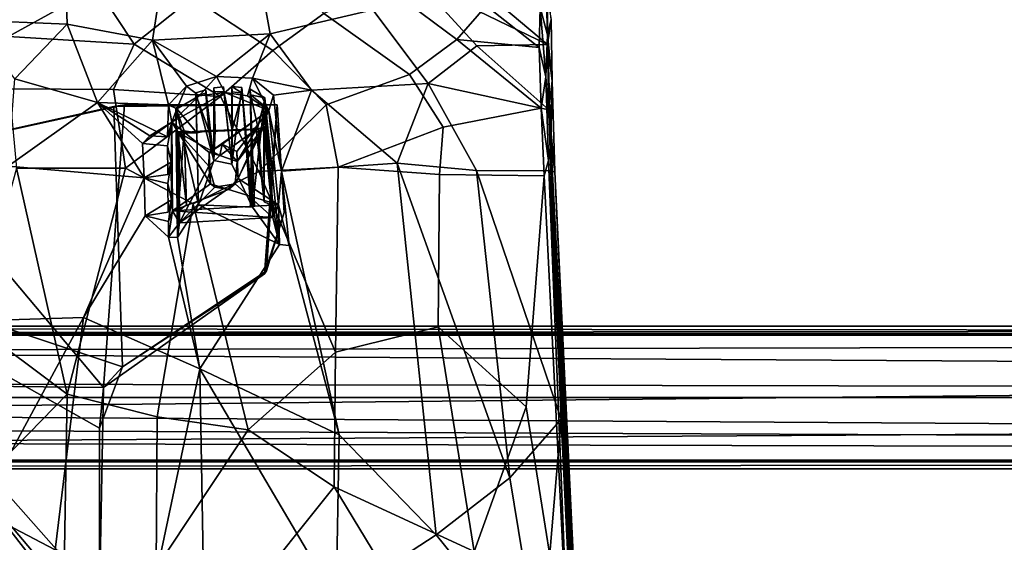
# Model space of a CAD drawing. Header units: millimetres. Extents: x -31 to 2906, y -30 to 542.
# Tile 23 of 54: x 908 to 1184, y 209 to 355. Entities that reach past the tile are written whole.
import ezdxf

# ---------------------------------------------------------------- set-up
doc = ezdxf.new("R2010")
doc.units = ezdxf.units.MM
doc.layers.add('Layer 01', color=7, linetype='Continuous', true_color=0x000000)

msp = doc.modelspace()

# ---------------------------------------------------------------- linework, layer by layer
at = {"layer": 'Layer 01'}
for points in [[(921.15, 368.43, 421.27), (921.62, 353.88, 420.19), (894.51, 355.03, 418.02), (894, 370.07, 419.07)], [(1007.34, 357.87, 434.71), (978.58, 351.2, 427.8), (976.43, 363.12, 428.8), (995.41, 372.59, 434.86)], [(948.23, 366.4, 424.45), (945.58, 349.36, 422.67), (921.62, 353.88, 420.19), (921.15, 368.43, 421.27)], [(956.83, 361.39, 432.92), (979.28, 346.45, 435.25), (993.61, 356.84, 439.31), (984.06, 369.71, 439.76)], [(1054.27, 358.51, 458.98), (1056.38, 350.9, 453.77), (1055.79, 369.41, 465.09)], [(1055.79, 369.41, 465.09), (1056.38, 350.9, 453.77), (1057.34, 355.23, 451.38)], [(905.24, 350.43, 425.95), (929.92, 364.14, 429.59), (905.53, 365.12, 427.11)], [(948.23, 366.4, 424.45), (976.43, 363.12, 428.8), (978.58, 351.2, 427.8), (945.58, 349.36, 422.67)], [(1036.53, 347.82, 440.86), (1022.84, 337.19, 436.01), (1007.34, 357.87, 434.71), (1020.15, 365.78, 439.91)], [(1020.15, 365.78, 439.91), (1036.52, 364.89, 445.23), (1056.39, 348.17, 447.26)], [(1036.53, 347.82, 440.86), (1020.15, 365.78, 439.91), (1056.39, 348.17, 447.26)], [(1036.52, 364.89, 445.23), (1056.34, 360.75, 451.86), (1056.39, 348.17, 447.26)], [(905.24, 350.43, 425.95), (940.44, 348.27, 429.41), (929.92, 364.14, 429.59)], [(940.44, 348.27, 429.41), (956.83, 361.39, 432.92), (929.92, 364.14, 429.59)], [(993.61, 356.84, 439.31), (1017.67, 339.75, 442.62), (1030.93, 349.55, 447.46), (1011.33, 364.28, 445.4)], [(1030.93, 349.55, 447.46), (1039.16, 359.05, 452.92), (1011.33, 364.28, 445.4)], [(940.44, 348.27, 429.41), (964.69, 333.57, 432.3), (979.28, 346.45, 435.25), (956.83, 361.39, 432.92)], [(1039.16, 359.05, 452.92), (1030.93, 349.55, 447.46), (1054, 347.36, 454.58)], [(1054, 347.36, 454.58), (1054.27, 358.51, 458.98), (1039.16, 359.05, 452.92)], [(1056.34, 360.75, 451.86), (1057.34, 355.23, 451.38), (1056.39, 348.17, 447.26)], [(1022.84, 337.19, 436.01), (990.19, 335.38, 429.24), (978.58, 351.2, 427.8), (1007.34, 357.87, 434.71)], [(979.28, 346.45, 435.25), (994.3, 331.29, 437.3), (1017.67, 339.75, 442.62), (993.61, 356.84, 439.31)], [(1054.27, 358.51, 458.98), (1054, 347.36, 454.58), (1055.86, 339.13, 452.24)], [(1056.38, 350.9, 453.77), (1054.27, 358.51, 458.98), (1055.86, 339.13, 452.24)], [(907, 338.52, 418.6), (894.51, 355.03, 418.02), (921.62, 353.88, 420.19)], [(907, 338.52, 418.6), (921.62, 353.88, 420.19), (930.2, 331.89, 420.69)], [(945.58, 349.36, 422.67), (930.2, 331.89, 420.69), (921.62, 353.88, 420.19)], [(1057.62, 338.02, 446.99), (1057.34, 355.23, 451.38), (1056.38, 350.9, 453.77)], [(1056.39, 348.17, 447.26), (1057.34, 355.23, 451.38), (1057.62, 338.02, 446.99)], [(978.58, 351.2, 427.8), (963.54, 339.17, 424.98), (945.58, 349.36, 422.67)], [(973.64, 338.75, 426.55), (963.54, 339.17, 424.98), (978.58, 351.2, 427.8)], [(978.58, 351.2, 427.8), (990.19, 335.38, 429.24), (973.64, 338.75, 426.55)], [(1055.86, 339.13, 452.24), (1057.32, 320.74, 448.92), (1056.38, 350.9, 453.77)], [(1056.38, 350.9, 453.77), (1057.32, 320.74, 448.92), (1057.62, 338.02, 446.99)], [(940.44, 348.27, 429.41), (905.24, 350.43, 425.95), (905.38, 335.74, 425.66), (934.64, 335.56, 428.43)], [(945.58, 349.36, 422.67), (950.04, 331.23, 423.04), (930.2, 331.89, 420.69)], [(934.64, 335.56, 428.43), (964.69, 333.57, 432.3), (940.44, 348.27, 429.41)], [(945.58, 349.36, 422.67), (955.14, 336.53, 423.75), (950.04, 331.23, 423.04)], [(963.54, 339.17, 424.98), (955.14, 336.53, 423.75), (945.58, 349.36, 422.67)], [(1017.67, 339.75, 442.62), (1027.05, 324.99, 443.92), (1054.61, 330.31, 451.24), (1030.93, 349.55, 447.46)], [(1030.93, 349.55, 447.46), (1054.61, 330.31, 451.24), (1054, 347.36, 454.58)], [(1036.53, 347.82, 440.86), (1056.39, 348.17, 447.26), (1056.75, 329.87, 444.31)], [(1056.39, 348.17, 447.26), (1057.62, 338.02, 446.99), (1056.75, 329.87, 444.31)], [(964.69, 333.57, 432.3), (975.38, 312.56, 434.27), (994.3, 331.29, 437.3), (979.28, 346.45, 435.25)], [(1022.84, 337.19, 436.01), (1036.53, 347.82, 440.86), (1056.75, 329.87, 444.31)], [(1054, 347.36, 454.58), (1054.61, 330.31, 451.24), (1055.86, 339.13, 452.24)], [(994.3, 331.29, 437.3), (997.65, 313.78, 438), (1027.05, 324.99, 443.92), (1017.67, 339.75, 442.62)], [(905.08, 314.04, 419.19), (907, 338.52, 418.6), (930.2, 331.89, 420.69)], [(958.67, 333.74, 415.01), (955.14, 336.53, 423.75), (963.54, 339.17, 424.98)], [(958.67, 333.74, 415.01), (963.54, 339.17, 424.98), (965.83, 334.75, 414.99)], [(973.64, 338.75, 426.55), (972.26, 333.73, 415.14), (965.83, 334.75, 414.99), (963.54, 339.17, 424.98)], [(972.26, 333.73, 415.14), (973.64, 338.75, 426.55), (978.24, 329.62, 415.32)], [(979.5, 333.95, 427.43), (978.24, 329.62, 415.32), (973.64, 338.75, 426.55)], [(973.64, 338.75, 426.55), (990.19, 335.38, 429.24), (979.5, 333.95, 427.43)], [(1022.84, 337.19, 436.01), (1014.17, 314.87, 433.98), (990.19, 335.38, 429.24)], [(1014.17, 314.87, 433.98), (1022.84, 337.19, 436.01), (1036.46, 312.8, 438.85)], [(1022.84, 337.19, 436.01), (1056.75, 329.87, 444.31), (1057.29, 312.72, 443.83), (1036.46, 312.8, 438.85)], [(1055.86, 339.13, 452.24), (1054.61, 330.31, 451.24), (1056.64, 315.62, 450.3)], [(1055.86, 339.13, 452.24), (1056.64, 315.62, 450.3), (1057.32, 320.74, 448.92)], [(1056.75, 329.87, 444.31), (1057.62, 338.02, 446.99), (1058.45, 312.45, 445.5)], [(1058.45, 312.45, 445.5), (1057.62, 338.02, 446.99), (1057.32, 320.74, 448.92)], [(934.64, 335.56, 428.43), (905.38, 335.74, 425.66), (907.48, 313.49, 426.39), (938.01, 313.44, 429.19)], [(938.01, 313.44, 429.19), (964.69, 333.57, 432.3), (934.64, 335.56, 428.43)], [(955.14, 336.53, 423.75), (952.44, 330.13, 415.12), (950.04, 331.23, 423.04)], [(950.96, 326.4, 415.36), (965.83, 334.75, 414.99), (978.24, 329.62, 415.32), (961.48, 317.84, 415.82)], [(965.83, 334.75, 414.99), (950.96, 326.4, 415.36), (958.67, 333.74, 415.01)], [(955.14, 336.53, 423.75), (958.67, 333.74, 415.01), (952.44, 330.13, 415.12)], [(957.77, 334.64, 424.01), (957.81, 333.83, 422.24), (960.57, 334.5, 422.23), (960.5, 335.48, 424.43)], [(957.77, 334.64, 424.01), (960.5, 335.48, 424.43), (962.76, 315.68, 425.2)], [(958.49, 303.2, 425.32), (957.77, 334.64, 424.01), (962.76, 315.68, 425.2)], [(957.77, 334.64, 424.01), (958.01, 323.41, 423.34), (957.81, 333.83, 422.24)], [(957.77, 334.64, 424.01), (958.49, 303.2, 425.32), (958.01, 323.41, 423.34)], [(961.33, 324.04, 422.67), (960.57, 334.5, 422.23), (957.81, 333.83, 422.24)], [(960.57, 334.5, 422.23), (961.33, 324.04, 422.67), (960.5, 335.48, 424.43)], [(962.76, 315.68, 425.2), (960.5, 335.48, 424.43), (961.33, 324.04, 422.67)], [(967.81, 314.65, 425.91), (962.76, 315.68, 425.2), (962.78, 336.01, 424.81), (965.52, 336.33, 425.22)], [(962.78, 336.01, 424.81), (962.76, 315.68, 425.2), (963.17, 324.04, 422.86)], [(962.78, 336.01, 424.81), (962.84, 334.85, 422.22), (965.62, 334.98, 422.23), (965.52, 336.33, 425.22)], [(962.84, 334.85, 422.22), (962.78, 336.01, 424.81), (963.17, 324.04, 422.86)], [(962.84, 334.85, 422.22), (963.17, 324.04, 422.86), (967.91, 324.27, 422.65), (965.62, 334.98, 422.23)], [(965.52, 336.33, 425.22), (965.62, 334.98, 422.23), (967.81, 314.65, 425.91)], [(967.81, 314.65, 425.91), (965.62, 334.98, 422.23), (967.91, 324.27, 422.65)], [(978.24, 329.62, 415.32), (965.83, 334.75, 414.99), (972.26, 333.73, 415.14)], [(967.84, 336.41, 425.52), (967.81, 314.65, 425.91), (967.91, 324.27, 422.65)], [(967.81, 314.65, 425.91), (967.84, 336.41, 425.52), (970.62, 336.08, 425.79)], [(970.62, 336.08, 425.79), (973.65, 302.53, 427.55), (967.81, 314.65, 425.91)], [(967.84, 336.41, 425.52), (967.91, 334.93, 422.24), (970.73, 334.53, 422.27)], [(970.73, 334.53, 422.27), (970.62, 336.08, 425.79), (967.84, 336.41, 425.52)], [(967.84, 336.41, 425.52), (967.91, 324.27, 422.65), (967.91, 334.93, 422.24)], [(970.73, 334.53, 422.27), (967.91, 334.93, 422.24), (967.91, 324.27, 422.65)], [(971.52, 324.36, 423.2), (970.73, 334.53, 422.27), (967.91, 324.27, 422.65)], [(970.62, 336.08, 425.79), (970.73, 334.53, 422.27), (971.52, 324.36, 423.2)], [(970.62, 336.08, 425.79), (971.52, 324.36, 423.2), (973.03, 302.99, 425.15)], [(970.62, 336.08, 425.79), (973.03, 302.99, 425.15), (973.65, 302.53, 427.55)], [(973.04, 334.05, 422.29), (977.07, 333.22, 426.69), (972.94, 335.6, 426.16)], [(974.18, 303.05, 425.16), (972.94, 335.6, 426.16), (973.65, 302.53, 427.55)], [(974.18, 303.05, 425.16), (973.36, 324.31, 423.46), (972.94, 335.6, 426.16)], [(973.04, 334.05, 422.29), (972.94, 335.6, 426.16), (973.36, 324.31, 423.46)], [(977.07, 333.22, 426.69), (973.65, 302.53, 427.55), (972.94, 335.6, 426.16)], [(981.76, 312.66, 428.11), (979.5, 333.95, 427.43), (990.19, 335.38, 429.24)], [(1014.17, 314.87, 433.98), (981.76, 312.66, 428.11), (990.19, 335.38, 429.24)], [(905.08, 314.04, 419.19), (930.2, 331.89, 420.69), (943.23, 310.76, 422.84)], [(930.2, 331.89, 420.69), (942.73, 320.41, 422.49), (943.23, 310.76, 422.84)], [(930.2, 331.89, 420.69), (950.04, 331.23, 423.04), (949.76, 322.27, 423.28)], [(944.83, 322.54, 422.67), (930.2, 331.89, 420.69), (949.76, 322.27, 423.28)], [(944.83, 322.54, 422.67), (942.73, 320.41, 422.49), (930.2, 331.89, 420.69)], [(938.01, 313.44, 429.19), (956.98, 303.44, 432.16), (975.38, 312.56, 434.27), (964.69, 333.57, 432.3)], [(950.96, 326.4, 415.36), (952.44, 330.13, 415.12), (958.67, 333.74, 415.01)], [(961.33, 324.04, 422.67), (957.81, 333.83, 422.24), (958.01, 323.41, 423.34)], [(976.66, 331.11, 422.4), (977.07, 333.22, 426.69), (973.04, 334.05, 422.29)], [(975.13, 325.06, 422.59), (973.04, 334.05, 422.29), (973.36, 324.31, 423.46)], [(975.13, 325.06, 422.59), (976.66, 331.11, 422.4), (973.04, 334.05, 422.29)], [(977.07, 333.22, 426.69), (981.24, 292.07, 429.22), (973.65, 302.53, 427.55)], [(979.33, 302.93, 422.89), (977.07, 333.22, 426.69), (976.66, 331.11, 422.4)], [(981.24, 292.07, 429.22), (977.07, 333.22, 426.69), (979.33, 302.93, 422.89)], [(978.24, 329.62, 415.32), (979.5, 333.95, 427.43), (981.76, 312.66, 428.11)], [(934.78, 330.78, 415.46), (876.11, 317.78, 415.46), (846.6, 287.93, 415.45), (937.16, 257.72, 415.45)], [(876.46, 317.81, 410.46), (876.11, 317.78, 415.46), (934.78, 330.78, 415.46)], [(876.46, 317.81, 410.46), (934.78, 330.78, 415.46), (937.74, 331.28, 410.47)], [(937.74, 331.28, 410.47), (931.81, 251.98, 410.46), (876.46, 317.81, 410.46)], [(980.57, 331.24, 410.58), (976.99, 283.8, 410.49), (931.81, 251.98, 410.46), (937.74, 331.28, 410.47)], [(937.74, 331.28, 410.47), (934.78, 330.78, 415.46), (980.57, 331.25, 415.38)], [(937.16, 257.72, 415.45), (977.51, 284.69, 415.46), (980.57, 331.25, 415.38), (934.78, 330.78, 415.46)], [(937.74, 331.28, 410.47), (980.57, 331.25, 415.38), (980.57, 331.24, 410.58)], [(949.76, 322.27, 423.28), (950.04, 331.23, 423.04), (950.96, 326.4, 415.36)], [(950.04, 331.23, 423.04), (952.44, 330.13, 415.12), (950.96, 326.4, 415.36)], [(952.15, 330.52, 422.99), (958.01, 323.41, 423.34), (958.49, 303.2, 425.32)], [(954.48, 323.91, 422.54), (958.01, 323.41, 423.34), (952.15, 330.52, 422.99)], [(952.75, 301.44, 422.93), (954.48, 323.91, 422.54), (952.15, 330.52, 422.99)], [(952.75, 301.44, 422.93), (952.15, 330.52, 422.99), (952.55, 294.01, 425.18)], [(958.49, 303.2, 425.32), (952.55, 294.01, 425.18), (952.15, 330.52, 422.99)], [(961.48, 317.84, 415.82), (978.24, 329.62, 415.32), (965.15, 320.26, 415.71)], [(978.24, 329.62, 415.32), (969.24, 318.12, 415.84), (965.15, 320.26, 415.71)], [(978.24, 329.62, 415.32), (969.61, 310.6, 416.22), (969.24, 318.12, 415.84)], [(978.24, 329.62, 415.32), (980.95, 303.18, 416.65), (969.61, 310.6, 416.22)], [(976.89, 304.02, 422.79), (976.66, 331.11, 422.4), (975.13, 325.06, 422.59)], [(975.38, 312.56, 434.27), (997.65, 313.78, 438), (994.3, 331.29, 437.3)], [(976.66, 331.11, 422.4), (976.89, 304.02, 422.79), (979.33, 302.93, 422.89)], [(980.57, 331.24, 410.58), (982.48, 301.02, 412.84), (976.99, 283.8, 410.49)], [(977.51, 284.69, 415.46), (982.48, 301.02, 412.84), (980.57, 331.25, 415.38)], [(978.24, 329.62, 415.32), (981.76, 312.66, 428.11), (980.95, 303.18, 416.65)], [(982.48, 301.02, 412.84), (980.57, 331.24, 410.58), (980.57, 331.25, 415.38)], [(1027.05, 324.99, 443.92), (1026.08, 311.75, 443.75), (1055.44, 311.35, 450.59), (1054.61, 330.31, 451.24)], [(1056.64, 315.62, 450.3), (1054.61, 330.31, 451.24), (1055.44, 311.35, 450.59)], [(1056.75, 329.87, 444.31), (1058.45, 312.45, 445.5), (1057.29, 312.72, 443.83)], [(950.96, 326.4, 415.36), (949.8, 319.74, 423.36), (942.73, 320.41, 422.49)], [(942.73, 320.41, 422.49), (944.83, 322.54, 422.67), (950.96, 326.4, 415.36)], [(949.76, 322.27, 423.28), (950.96, 326.4, 415.36), (944.83, 322.54, 422.67)], [(950.96, 326.4, 415.36), (950.78, 315.18, 417.3), (949.8, 319.74, 423.36)], [(951.16, 301.52, 416.58), (950.78, 315.18, 417.3), (950.96, 326.4, 415.36)], [(961.82, 309.06, 416.26), (951.16, 301.52, 416.58), (950.96, 326.4, 415.36)], [(961.82, 309.06, 416.26), (950.96, 326.4, 415.36), (961.48, 317.84, 415.82)], [(954.49, 323.82, 420.73), (955.14, 303.17, 422.53), (952.64, 323.72, 420.73)], [(952.64, 323.72, 420.73), (952.93, 323.35, 419.46), (954.49, 323.82, 420.73)], [(952.75, 301.44, 422.93), (952.64, 323.72, 420.73), (955.14, 303.17, 422.53)], [(953.16, 298.17, 420.5), (952.93, 323.35, 419.46), (952.64, 323.72, 420.73), (952.75, 301.44, 422.93)], [(952.75, 301.44, 422.93), (955.14, 303.17, 422.53), (954.48, 323.91, 422.54)], [(974.69, 324.34, 419.75), (952.93, 323.35, 419.46), (964.47, 317.02, 419.78)], [(952.93, 323.35, 419.46), (974.69, 324.34, 419.75), (967.91, 324.27, 422.65)], [(952.93, 323.35, 419.46), (967.91, 324.27, 422.65), (963.17, 324.04, 422.86)], [(952.93, 323.35, 419.46), (963.17, 324.04, 422.86), (961.33, 324.04, 422.67)], [(952.93, 323.35, 419.46), (961.33, 324.04, 422.67), (958.01, 323.41, 423.34)], [(958.01, 323.41, 423.34), (954.49, 323.82, 420.73), (952.93, 323.35, 419.46)], [(952.93, 323.35, 419.46), (953.16, 298.17, 420.5), (961.38, 314.07, 419.89)], [(964.47, 317.02, 419.78), (952.93, 323.35, 419.46), (961.38, 314.07, 419.89)], [(954.49, 323.82, 420.73), (954.48, 323.91, 422.54), (955.14, 303.17, 422.53)], [(958.01, 323.41, 423.34), (954.48, 323.91, 422.54), (954.49, 323.82, 420.73)], [(961.33, 324.04, 422.67), (963.17, 324.04, 422.86), (962.76, 315.68, 425.2)], [(964.47, 317.02, 419.78), (969.32, 315.31, 419.88), (974.69, 324.34, 419.75)], [(974.69, 324.34, 419.75), (971.52, 324.36, 423.2), (967.91, 324.27, 422.65)], [(976.82, 325, 419.51), (969.32, 315.31, 419.88), (968.76, 309.05, 420.13)], [(968.76, 309.05, 420.13), (979.31, 299.63, 420.57), (976.82, 325, 419.51)], [(976.82, 325, 419.51), (974.69, 324.34, 419.75), (969.32, 315.31, 419.88)], [(973.36, 324.31, 423.46), (971.52, 324.36, 423.2), (974.69, 324.34, 419.75)], [(973.36, 324.31, 423.46), (973.03, 302.99, 425.15), (971.52, 324.36, 423.2)], [(973.36, 324.31, 423.46), (974.18, 303.05, 425.16), (973.03, 302.99, 425.15)], [(973.36, 324.31, 423.46), (974.69, 324.34, 419.75), (975.13, 325.06, 422.59)], [(976.99, 325.07, 420.78), (976.89, 304.02, 422.79), (974.69, 324.34, 419.75)], [(976.99, 325.07, 420.78), (974.69, 324.34, 419.75), (976.82, 325, 419.51)], [(974.69, 324.34, 419.75), (976.89, 304.02, 422.79), (975.13, 325.06, 422.59)], [(976.99, 325.07, 420.78), (976.82, 325, 419.51), (979.31, 299.63, 420.57), (979.33, 302.93, 422.89)], [(976.99, 325.07, 420.78), (979.33, 302.93, 422.89), (976.89, 304.02, 422.79)], [(997.65, 313.78, 438), (1026.08, 311.75, 443.75), (1027.05, 324.99, 443.92)], [(943.23, 310.76, 422.84), (942.73, 320.41, 422.49), (949.8, 319.74, 423.36), (949.89, 311.72, 423.77)], [(1056.64, 315.62, 450.3), (1067.98, 111.88, 457.97), (1057.32, 320.74, 448.92)], [(1057.32, 320.74, 448.92), (1067.98, 111.88, 457.97), (1065.52, 164.3, 453.43)], [(1065.52, 164.3, 453.43), (1058.45, 312.45, 445.5), (1057.32, 320.74, 448.92)], [(876.46, 317.81, 410.46), (931.81, 251.98, 410.46), (763.23, 253.8, 410.47)], [(950.78, 315.18, 417.3), (949.89, 311.72, 423.77), (949.8, 319.74, 423.36)], [(961.48, 317.84, 415.82), (964.47, 317.02, 419.78), (961.38, 314.07, 419.89)], [(961.82, 309.06, 416.26), (961.48, 317.84, 415.82), (961.38, 314.07, 419.89)], [(965.15, 320.26, 415.71), (964.47, 317.02, 419.78), (961.48, 317.84, 415.82)], [(965.15, 320.26, 415.71), (969.32, 315.31, 419.88), (964.47, 317.02, 419.78)], [(969.32, 315.31, 419.88), (965.15, 320.26, 415.71), (969.24, 318.12, 415.84)], [(969.32, 315.31, 419.88), (969.24, 318.12, 415.84), (969.61, 310.6, 416.22)], [(950.78, 315.18, 417.3), (949.92, 309.14, 423.91), (943.23, 310.76, 422.84)], [(949.89, 311.72, 423.77), (950.78, 315.18, 417.3), (943.23, 310.76, 422.84)], [(949.92, 309.14, 423.91), (950.78, 315.18, 417.3), (950.9, 304.64, 417.9)], [(950.9, 304.64, 417.9), (950.78, 315.18, 417.3), (951.16, 301.52, 416.58)], [(973.65, 302.53, 427.55), (958.49, 303.2, 425.32), (962.76, 315.68, 425.2), (967.81, 314.65, 425.91)], [(968.76, 309.05, 420.13), (969.32, 315.31, 419.88), (969.61, 310.6, 416.22)], [(1025.15, 210.65, 441.67), (997.97, 238.67, 435.34), (981.76, 312.66, 428.11), (1014.17, 314.87, 433.98)], [(1014.17, 314.87, 433.98), (1036.46, 312.8, 438.85), (1045.75, 226.61, 444.81)], [(1025.15, 210.65, 441.67), (1014.17, 314.87, 433.98), (1045.75, 226.61, 444.81)], [(1056.64, 315.62, 450.3), (1055.44, 311.35, 450.59), (1062.42, 170.83, 457.17)], [(1066.39, 123.46, 459.01), (1056.64, 315.62, 450.3), (1062.42, 170.83, 457.17)], [(1056.64, 315.62, 450.3), (1066.39, 123.46, 459.01), (1067.98, 111.88, 457.97)], [(895.47, 269.62, 428.61), (921.68, 250.05, 431.92), (907.48, 313.49, 426.39)], [(926.2, 271.61, 423.79), (896.05, 270.69, 421.65), (905.08, 314.04, 419.19), (943.23, 310.76, 422.84)], [(938.01, 313.44, 429.19), (907.48, 313.49, 426.39), (921.68, 250.05, 431.92)], [(938.01, 313.44, 429.19), (921.68, 250.05, 431.92), (946.86, 243.72, 434.83), (956.98, 303.44, 432.16)], [(953.16, 298.17, 420.5), (963.06, 308.14, 420.16), (961.38, 314.07, 419.89)], [(975.38, 312.56, 434.27), (956.98, 303.44, 432.16), (972.41, 240.04, 438.27), (996.89, 261.87, 440.68)], [(961.82, 309.06, 416.26), (961.38, 314.07, 419.89), (963.06, 308.14, 420.16)], [(996.89, 261.87, 440.68), (997.65, 313.78, 438), (975.38, 312.56, 434.27)], [(980.95, 303.18, 416.65), (981.76, 312.66, 428.11), (983.9, 291.75, 429.79)], [(983.9, 291.75, 429.79), (981.76, 312.66, 428.11), (997.97, 238.67, 435.34)], [(997.65, 313.78, 438), (996.89, 261.87, 440.68), (1025.72, 268.96, 445.64), (1026.08, 311.75, 443.75)], [(1060.15, 243.03, 447.18), (1036.46, 312.8, 438.85), (1057.29, 312.72, 443.83)], [(1045.75, 226.61, 444.81), (1036.46, 312.8, 438.85), (1060.15, 243.03, 447.18)], [(1058.45, 312.45, 445.5), (1066.25, 141.55, 452.79), (1057.29, 312.72, 443.83)], [(1060.15, 243.03, 447.18), (1057.29, 312.72, 443.83), (1066.25, 141.55, 452.79)], [(1058.45, 312.45, 445.5), (1065.52, 164.3, 453.43), (1066.25, 141.55, 452.79)], [(926.2, 271.61, 423.79), (943.23, 310.76, 422.84), (943.49, 300.12, 423.67)], [(950, 301.14, 424.42), (943.49, 300.12, 423.67), (943.23, 310.76, 422.84), (949.92, 309.14, 423.91)], [(980.95, 303.18, 416.65), (966.9, 307.53, 416.36), (969.61, 310.6, 416.22)], [(966.9, 307.53, 416.36), (968.76, 309.05, 420.13), (969.61, 310.6, 416.22)], [(1050.38, 246.51, 451.81), (1055.44, 311.35, 450.59), (1026.08, 311.75, 443.75), (1025.72, 268.96, 445.64)], [(1055.44, 311.35, 450.59), (1050.38, 246.51, 451.81), (1062.42, 170.83, 457.17)], [(949.92, 309.14, 423.91), (950.9, 304.64, 417.9), (950, 301.14, 424.42)], [(966.9, 307.53, 416.36), (951.16, 301.52, 416.58), (961.82, 309.06, 416.26)], [(966.9, 307.53, 416.36), (980.95, 303.18, 416.65), (951.16, 301.52, 416.58)], [(968.76, 309.05, 420.13), (963.06, 308.14, 420.16), (953.16, 298.17, 420.5)], [(979.31, 299.63, 420.57), (968.76, 309.05, 420.13), (953.16, 298.17, 420.5)], [(966.9, 307.53, 416.36), (961.82, 309.06, 416.26), (963.06, 308.14, 420.16)], [(966.9, 307.53, 416.36), (963.06, 308.14, 420.16), (968.76, 309.05, 420.13)], [(950.9, 304.64, 417.9), (950.02, 298.54, 424.58), (943.49, 300.12, 423.67)], [(950, 301.14, 424.42), (950.9, 304.64, 417.9), (943.49, 300.12, 423.67)], [(950.9, 304.64, 417.9), (951.16, 301.52, 416.58), (950.02, 298.54, 424.58)], [(946.86, 243.72, 434.83), (972.41, 240.04, 438.27), (956.98, 303.44, 432.16)], [(950.02, 298.54, 424.58), (951.16, 301.52, 416.58), (950.07, 294.14, 424.87)], [(951.16, 301.52, 416.58), (953.16, 298.17, 420.5), (950.07, 294.14, 424.87)], [(980.95, 303.18, 416.65), (979.31, 299.63, 420.57), (951.16, 301.52, 416.58)], [(979.31, 299.63, 420.57), (953.16, 298.17, 420.5), (951.16, 301.52, 416.58)], [(958.49, 303.2, 425.32), (981.24, 292.07, 429.22), (958.83, 257.15, 428.46), (952.55, 294.01, 425.18)], [(952.55, 294.01, 425.18), (953.16, 298.17, 420.5), (952.75, 301.44, 422.93)], [(958.49, 303.2, 425.32), (973.65, 302.53, 427.55), (981.24, 292.07, 429.22)], [(973.65, 302.53, 427.55), (973.03, 302.99, 425.15), (974.18, 303.05, 425.16)], [(982.48, 301.02, 412.84), (977.51, 284.69, 415.46), (976.99, 283.8, 410.49)], [(979.31, 299.63, 420.57), (980.95, 303.18, 416.65), (981.24, 292.07, 429.22)], [(979.33, 302.93, 422.89), (979.31, 299.63, 420.57), (981.24, 292.07, 429.22)], [(980.95, 303.18, 416.65), (983.9, 291.75, 429.79), (981.24, 292.07, 429.22)], [(958.83, 257.15, 428.46), (926.2, 271.61, 423.79), (943.49, 300.12, 423.67), (950.07, 294.14, 424.87)], [(943.49, 300.12, 423.67), (950.02, 298.54, 424.58), (950.07, 294.14, 424.87)], [(953.16, 298.17, 420.5), (952.55, 294.01, 425.18), (950.07, 294.14, 424.87)], [(950.07, 294.14, 424.87), (952.55, 294.01, 425.18), (958.83, 257.15, 428.46)], [(997.97, 238.67, 435.34), (958.83, 257.15, 428.46), (981.24, 292.07, 429.22), (983.9, 291.75, 429.79)], [(846.6, 287.93, 415.45), (887.37, 107.27, 415.46), (956.24, 91.82, 415.46)], [(846.6, 287.93, 415.45), (930.73, 192.85, 415.46), (930.73, 240.54, 415.46)], [(846.6, 287.93, 415.45), (956.24, 91.82, 415.46), (937.5, 170.76, 415.46)], [(937.5, 170.76, 415.46), (930.73, 192.85, 415.46), (846.6, 287.93, 415.45)], [(846.6, 287.93, 415.45), (930.73, 240.54, 415.46), (937.16, 257.72, 415.45)], [(846.6, 287.93, 415.45), (915.22, 165.03, 410.46), (956.24, 91.82, 415.46)], [(915.22, 165.03, 410.46), (846.6, 287.93, 415.45), (956.24, 91.82, 415.46)], [(976.99, 283.8, 410.49), (977.51, 284.69, 415.46), (937.16, 257.72, 415.45)], [(976.99, 283.8, 410.49), (937.16, 257.72, 415.45), (931.81, 251.98, 410.46)], [(896.99, 217.57, 425.97), (896.05, 270.69, 421.65), (926.2, 271.61, 423.79)], [(896.99, 217.57, 425.97), (926.2, 271.61, 423.79), (918.3, 206.42, 428.31)], [(946.78, 200.16, 431.36), (918.3, 206.42, 428.31), (926.2, 271.61, 423.79), (958.83, 257.15, 428.46)], [(17.86, 266.62, 402.46), (2856.29, 269.12, 399.96), (-2.48, 269.12, 399.96)], [(2878.54, 269.12, 324.96), (17.91, 269.12, 324.96), (-2.48, 269.12, 399.96), (2856.29, 269.12, 399.96)], [(17.91, 269.12, 324.96), (2855.18, 266.62, 322.46), (17.42, 266.62, 322.46)], [(17.86, 266.62, 402.46), (2879.38, 266.62, 402.46), (2856.29, 269.12, 399.96)], [(17.91, 269.12, 324.96), (2878.54, 269.12, 324.96), (2855.18, 266.62, 322.46)], [(896.41, 224.27, 432.15), (921.68, 250.05, 431.92), (895.47, 269.62, 428.61)], [(996.89, 261.87, 440.68), (996.51, 224.14, 442.88), (1035.77, 205.98, 450.61), (1025.72, 268.96, 445.64)], [(1025.72, 268.96, 445.64), (1035.77, 205.98, 450.61), (1050.38, 246.51, 451.81)], [(-24.97, 267.12, 324.96), (2886.49, 266.62, 324.46), (2900.03, 267.12, 324.95)], [(-24.97, 267.12, 324.96), (-24.96, 266.62, 324.46), (2886.49, 266.62, 324.46)], [(2900.03, 266.62, 400.46), (-24.97, 267.12, 399.96), (2900.03, 267.12, 399.96)], [(-24.97, 266.62, 400.46), (-24.97, 267.12, 399.96), (2900.03, 266.62, 400.46)], [(-24.97, 267.12, 324.96), (2900.03, 267.12, 399.96), (-24.97, 267.12, 399.96)], [(2900.03, 267.12, 399.96), (-24.97, 267.12, 324.96), (2900.03, 267.12, 324.95)], [(-24.97, 231.62, 400.46), (-24.97, 266.62, 400.46), (2900.03, 266.62, 400.46), (2900.03, 231.62, 400.46)], [(-24.96, 266.62, 324.46), (0.03, 254.62, 324.46), (2869.53, 249.12, 324.46)], [(2869.53, 249.12, 324.46), (2886.49, 266.62, 324.46), (-24.96, 266.62, 324.46)], [(2855.18, 266.62, 322.46), (2836.44, 231.62, 322.46), (5.53, 249.12, 322.46), (18.05, 260.79, 322.46)], [(18.05, 260.79, 322.46), (17.42, 266.62, 322.46), (2855.18, 266.62, 322.46)], [(34.97, 238.2, 402.46), (2879.38, 266.62, 402.46), (17.86, 266.62, 402.46)], [(2879.38, 266.62, 402.46), (34.97, 238.2, 402.46), (2856.67, 231.62, 402.46)], [(972.41, 240.04, 438.27), (996.51, 224.14, 442.88), (996.89, 261.87, 440.68)], [(931.81, 251.98, 410.46), (937.16, 257.72, 415.45), (930.73, 240.54, 415.46)], [(946.78, 200.16, 431.36), (958.83, 257.15, 428.46), (961.08, 129.34, 438.33)], [(958.83, 257.15, 428.46), (997.97, 238.67, 435.34), (997.09, 192.26, 438.25)], [(958.83, 257.15, 428.46), (997.09, 192.26, 438.25), (993.04, 134.04, 441.64), (961.08, 129.34, 438.33)], [(0.03, 254.62, 324.46), (5.53, 249.12, 324.46), (2869.53, 249.12, 324.46)], [(931.81, 251.98, 410.46), (930.73, 192.85, 410.46), (825.06, 109.94, 410.46), (763.23, 253.8, 410.47)], [(930.73, 192.85, 415.46), (930.73, 192.85, 410.46), (931.81, 251.98, 410.46)], [(930.73, 192.85, 415.46), (931.81, 251.98, 410.46), (930.73, 240.54, 415.46)], [(2869.53, 249.12, 324.46), (5.53, 249.12, 324.46), (-7.88, 231.62, 324.46)], [(2869.53, 249.12, 324.46), (-7.88, 231.62, 324.46), (2881.83, 231.62, 324.46)], [(0.03, 243.62, 322.46), (5.53, 249.12, 322.46), (2836.44, 231.62, 322.46)], [(896.41, 224.27, 432.15), (920.68, 195.57, 436.08), (921.68, 250.05, 431.92)], [(946.86, 243.72, 434.83), (921.68, 250.05, 431.92), (920.68, 195.57, 436.08), (946.64, 201.25, 437.97)], [(1050.38, 246.51, 451.81), (1035.77, 205.98, 450.61), (1062.42, 170.83, 457.17)], [(0.03, 243.62, 322.46), (2836.44, 231.62, 322.46), (-24.97, 231.62, 322.46)], [(946.64, 201.25, 437.97), (972.41, 240.04, 438.27), (946.86, 243.72, 434.83)], [(1054.43, 174.34, 448.8), (1045.75, 226.61, 444.81), (1060.15, 243.03, 447.18)], [(1060.15, 243.03, 447.18), (1065.45, 135.32, 452.33), (1054.43, 174.34, 448.8)], [(1060.15, 243.03, 447.18), (1066.25, 141.55, 452.79), (1065.45, 135.32, 452.33)], [(34.97, 238.2, 402.46), (18.01, 231.62, 402.46), (2856.67, 231.62, 402.46)], [(972.41, 240.04, 438.27), (946.64, 201.25, 437.97), (971.53, 192.85, 441.39), (996.51, 224.14, 442.88)], [(997.09, 192.26, 438.25), (997.97, 238.67, 435.34), (1025.15, 210.65, 441.67)], [(-7.88, 231.62, 324.46), (-24.97, 231.12, 324.96), (2900.03, 231.12, 324.96)], [(-24.97, 231.12, 399.96), (2900.03, 231.62, 400.46), (2900.03, 231.12, 399.96)], [(-24.97, 231.12, 399.96), (-24.97, 231.62, 400.46), (2900.03, 231.62, 400.46)], [(2856.25, 229.12, 324.96), (-24.97, 229.12, 324.96), (-24.97, 231.62, 322.46), (2836.44, 231.62, 322.46)], [(-24.97, 231.12, 324.96), (-24.97, 231.12, 399.96), (2900.03, 231.12, 399.96), (2900.03, 231.12, 324.96)], [(-7.88, 231.62, 324.46), (2900.03, 231.12, 324.96), (2881.83, 231.62, 324.46)], [(19.13, 229.12, 399.96), (2856.67, 231.62, 402.46), (18.01, 231.62, 402.46)], [(19.13, 229.12, 399.96), (2878.4, 229.12, 399.96), (2856.67, 231.62, 402.46)], [(2856.25, 229.12, 324.96), (19.13, 229.12, 399.96), (-24.97, 229.12, 324.96)], [(2878.4, 229.12, 399.96), (19.13, 229.12, 399.96), (2856.25, 229.12, 324.96)], [(1045.75, 226.61, 444.81), (1054.43, 174.34, 448.8), (1025.15, 210.65, 441.67)], [(896.41, 224.27, 432.15), (869.85, 195.42, 433.52), (897.28, 133.42, 439.98), (920.68, 195.57, 436.08)], [(996.51, 224.14, 442.88), (971.53, 192.85, 441.39), (996.95, 170.84, 446.29), (1021.34, 183.2, 449.25)], [(996.51, 224.14, 442.88), (1021.34, 183.2, 449.25), (1035.77, 205.98, 450.61)], [(897.76, 133.19, 433.59), (869.93, 195.71, 426.84), (896.99, 217.57, 425.97), (918.3, 206.42, 428.31)], [(1029.25, 160.55, 445.09), (997.09, 192.26, 438.25), (1025.15, 210.65, 441.67), (1054.43, 174.34, 448.8)]]:
    msp.add_3dface(points, dxfattribs=at)

doc.saveas('drawing.dxf')
